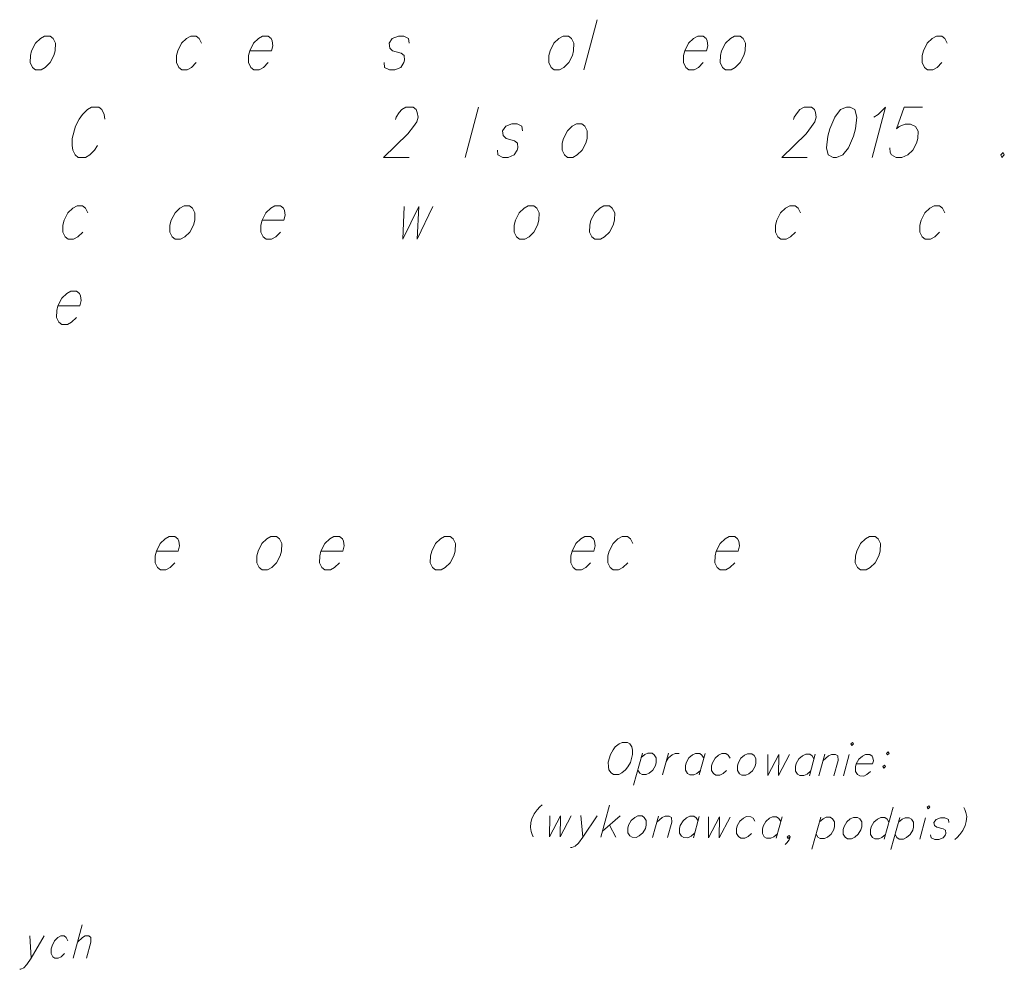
# Model space of a CAD drawing. Header units: metres. Extents: x 5555129 to 5556676, y 5635595 to 5636517.
# Tile 224 of 256: x 5556502 to 5556522, y 5635944 to 5635964. Entities that reach past the tile are written whole.
import ezdxf

# ---------------------------------------------------------------- set-up
doc = ezdxf.new("R2010")
doc.units = ezdxf.units.M
doc.header["$MEASUREMENT"] = 0
doc.layers.add('#RAMKA', color=7, linetype='Continuous', lineweight=18)

# ---------------------------------------------------------------- blocks, each defined once
blk = doc.blocks.new('*U2200')
at = {"layer": '#RAMKA', "color": 7, "linetype": 'ByBlock', "lineweight": 18}
blk.add_line((5555387.285, 5636186.343), (5555387.311, 5636185.882), dxfattribs=at)
at = {"layer": '#RAMKA', "color": 7, "linetype": 'ByBlock', "lineweight": 18, "flags": 128}
blk.add_lwpolyline([(5555387.584, 5636186.343), (5555387.311, 5636185.882), (5555387.226, 5636185.752), (5555387.159, 5636185.687), (5555387.1, 5636185.654), (5555387.076, 5636185.654)], dxfattribs=at)
blk = doc.blocks.new('*U2201')
at = {"layer": '#RAMKA', "color": 7, "linetype": 'ByBlock', "lineweight": 18}
blk.add_line((5555388.366, 5636186.571), (5555388.181, 5636185.882), dxfattribs=at)
at = {"layer": '#RAMKA', "color": 7, "linetype": 'ByBlock', "lineweight": 18, "flags": 128}
blk.add_lwpolyline([(5555388.27, 5636186.213), (5555388.37, 5636186.311), (5555388.429, 5636186.343), (5555388.504, 5636186.343), (5555388.545, 5636186.311), (5555388.543, 5636186.213), (5555388.455, 5636185.882)], dxfattribs=at)
blk = doc.blocks.new('*U2322')
at = {"layer": '#RAMKA', "color": 7, "linetype": 'ByBlock', "lineweight": 18}
blk.add_line((5555398.654, 5636188.829), (5555398.701, 5636188.386), dxfattribs=at)
at = {"layer": '#RAMKA', "color": 7, "linetype": 'ByBlock', "lineweight": 18, "flags": 128}
blk.add_lwpolyline([(5555398.992, 5636188.827), (5555398.701, 5636188.386), (5555398.611, 5636188.262), (5555398.537, 5636188.2), (5555398.472, 5636188.169), (5555398.444, 5636188.169)], dxfattribs=at)
blk = doc.blocks.new('*U2323')
at = {"layer": '#RAMKA', "color": 7, "linetype": 'ByBlock', "lineweight": 18}
for p, q in [((5555399.248, 5636189.044), (5555399.067, 5636188.384)), ((5555399.47, 5636188.824), (5555399.101, 5636188.509)), ((5555399.248, 5636188.633), (5555399.376, 5636188.382))]:
    blk.add_line(p, q, dxfattribs=at)
blk = doc.blocks.new('*U2324')
at = {"layer": '#RAMKA', "color": 7, "linetype": 'ByBlock', "lineweight": 18}
blk.add_line((5555400.257, 5636188.819), (5555400.135, 5636188.377), dxfattribs=at)
at = {"layer": '#RAMKA', "color": 7, "linetype": 'ByBlock', "lineweight": 18, "flags": 128}
blk.add_lwpolyline([(5555400.223, 5636188.694), (5555400.333, 5636188.787), (5555400.398, 5636188.818), (5555400.482, 5636188.817), (5555400.53, 5636188.786), (5555400.532, 5636188.692), (5555400.445, 5636188.375)], dxfattribs=at)
blk = doc.blocks.new('*U2325')
at = {"layer": '#RAMKA', "color": 7, "linetype": 'ByBlock', "lineweight": 18}
blk.add_line((5555401.101, 5636188.813), (5555400.979, 5636188.371), dxfattribs=at)
at = {"layer": '#RAMKA', "color": 7, "linetype": 'ByBlock', "lineweight": 18, "flags": 128}
blk.add_lwpolyline([(5555401.075, 5636188.72), (5555401.036, 5636188.782), (5555400.988, 5636188.814), (5555400.904, 5636188.814), (5555400.839, 5636188.784), (5555400.766, 5636188.722), (5555400.71, 5636188.623), (5555400.693, 5636188.561), (5555400.696, 5636188.467), (5555400.735, 5636188.404), (5555400.782, 5636188.373), (5555400.867, 5636188.372), (5555400.931, 5636188.403), (5555401.005, 5636188.465)], dxfattribs=at)
blk = doc.blocks.new('*U2326')
at = {"layer": '#RAMKA', "color": 7, "linetype": 'ByBlock', "lineweight": 18}
blk.add_line((5555402.81, 5636188.802), (5555402.689, 5636188.36), dxfattribs=at)
at = {"layer": '#RAMKA', "color": 7, "linetype": 'ByBlock', "lineweight": 18, "flags": 128}
blk.add_lwpolyline([(5555402.785, 5636188.708), (5555402.746, 5636188.771), (5555402.698, 5636188.803), (5555402.614, 5636188.803), (5555402.549, 5636188.772), (5555402.475, 5636188.71), (5555402.42, 5636188.612), (5555402.403, 5636188.549), (5555402.405, 5636188.456), (5555402.444, 5636188.393), (5555402.492, 5636188.361), (5555402.576, 5636188.361), (5555402.641, 5636188.391), (5555402.715, 5636188.453)], dxfattribs=at)
blk = doc.blocks.new('*U2327')
at = {"layer": '#RAMKA', "color": 7, "linetype": 'ByBlock', "lineweight": 18}
blk.add_line((5555403.607, 5636188.797), (5555403.426, 5636188.136), dxfattribs=at)
at = {"layer": '#RAMKA', "color": 7, "linetype": 'ByBlock', "lineweight": 18, "flags": 128}
blk.add_lwpolyline([(5555403.582, 5636188.703), (5555403.655, 5636188.765), (5555403.72, 5636188.796), (5555403.804, 5636188.795), (5555403.852, 5636188.764), (5555403.891, 5636188.701), (5555403.892, 5636188.602), (5555403.875, 5636188.54), (5555403.821, 5636188.446), (5555403.747, 5636188.384), (5555403.683, 5636188.353), (5555403.598, 5636188.354), (5555403.551, 5636188.385), (5555403.511, 5636188.448)], dxfattribs=at)
blk = doc.blocks.new('*U2328')
at = {"layer": '#RAMKA', "color": 7, "linetype": 'ByBlock', "lineweight": 18}
blk.add_line((5555405.102, 5636189.005), (5555404.92, 5636188.345), dxfattribs=at)
at = {"layer": '#RAMKA', "color": 7, "linetype": 'ByBlock', "lineweight": 18, "flags": 128}
blk.add_lwpolyline([(5555405.016, 5636188.693), (5555404.977, 5636188.756), (5555404.929, 5636188.788), (5555404.845, 5636188.788), (5555404.78, 5636188.757), (5555404.706, 5636188.695), (5555404.651, 5636188.597), (5555404.634, 5636188.534), (5555404.636, 5636188.441), (5555404.675, 5636188.378), (5555404.723, 5636188.346), (5555404.807, 5636188.346), (5555404.872, 5636188.377), (5555404.946, 5636188.439)], dxfattribs=at)
blk = doc.blocks.new('*U2329')
at = {"layer": '#RAMKA', "color": 7, "linetype": 'ByBlock', "lineweight": 18}
blk.add_line((5555405.238, 5636188.786), (5555405.057, 5636188.125), dxfattribs=at)
at = {"layer": '#RAMKA', "color": 7, "linetype": 'ByBlock', "lineweight": 18, "flags": 128}
blk.add_lwpolyline([(5555405.213, 5636188.692), (5555405.286, 5636188.754), (5555405.351, 5636188.785), (5555405.435, 5636188.784), (5555405.483, 5636188.753), (5555405.522, 5636188.69), (5555405.523, 5636188.591), (5555405.506, 5636188.529), (5555405.452, 5636188.435), (5555405.378, 5636188.373), (5555405.314, 5636188.342), (5555405.229, 5636188.343), (5555405.182, 5636188.375), (5555405.142, 5636188.437)], dxfattribs=at)
blk = doc.blocks.new('*U2330')
at = {"layer": '#RAMKA', "color": 7, "linetype": 'ByBlock', "lineweight": 18}
blk.add_line((5555405.773, 5636188.782), (5555405.651, 5636188.34), dxfattribs=at)
at = {"layer": '#RAMKA', "color": 7, "linetype": 'ByBlock', "lineweight": 18, "flags": 128}
blk.add_lwpolyline([(5555405.805, 5636189.001), (5555405.824, 5636188.969), (5555405.861, 5636189), (5555405.841, 5636189.032), (5555405.805, 5636189.001)], dxfattribs=at)
blk = doc.blocks.new('*U2331')
at = {"layer": '#RAMKA', "color": 7, "linetype": 'ByBlock', "lineweight": 18}
blk.add_line((5555399.929, 5636190.119), (5555399.747, 5636189.459), dxfattribs=at)
at = {"layer": '#RAMKA', "color": 7, "linetype": 'ByBlock', "lineweight": 18, "flags": 128}
blk.add_lwpolyline([(5555399.903, 5636190.025), (5555399.976, 5636190.087), (5555400.041, 5636190.118), (5555400.126, 5636190.117), (5555400.173, 5636190.086), (5555400.212, 5636190.023), (5555400.213, 5636189.924), (5555400.196, 5636189.862), (5555400.142, 5636189.768), (5555400.069, 5636189.706), (5555400.004, 5636189.676), (5555399.92, 5636189.676), (5555399.872, 5636189.708), (5555399.833, 5636189.77)], dxfattribs=at)
blk = doc.blocks.new('*U2332')
at = {"layer": '#RAMKA', "color": 7, "linetype": 'ByBlock', "lineweight": 18}
blk.add_line((5555400.463, 5636190.115), (5555400.341, 5636189.673), dxfattribs=at)
at = {"layer": '#RAMKA', "color": 7, "linetype": 'ByBlock', "lineweight": 18, "flags": 128}
blk.add_lwpolyline([(5555400.41, 5636189.923), (5555400.465, 5636190.021), (5555400.539, 5636190.083), (5555400.604, 5636190.114), (5555400.688, 5636190.114)], dxfattribs=at)
blk = doc.blocks.new('*U2333')
at = {"layer": '#RAMKA', "color": 7, "linetype": 'ByBlock', "lineweight": 18}
blk.add_line((5555401.222, 5636190.11), (5555401.101, 5636189.668), dxfattribs=at)
at = {"layer": '#RAMKA', "color": 7, "linetype": 'ByBlock', "lineweight": 18, "flags": 128}
blk.add_lwpolyline([(5555401.197, 5636190.017), (5555401.157, 5636190.079), (5555401.11, 5636190.111), (5555401.025, 5636190.112), (5555400.961, 5636190.081), (5555400.887, 5636190.019), (5555400.832, 5636189.92), (5555400.815, 5636189.858), (5555400.817, 5636189.764), (5555400.856, 5636189.701), (5555400.904, 5636189.67), (5555400.988, 5636189.669), (5555401.053, 5636189.7), (5555401.126, 5636189.762)], dxfattribs=at)
blk = doc.blocks.new('*U2334')
at = {"layer": '#RAMKA', "color": 7, "linetype": 'ByBlock', "lineweight": 18}
blk.add_line((5555403.495, 5636190.095), (5555403.373, 5636189.653), dxfattribs=at)
at = {"layer": '#RAMKA', "color": 7, "linetype": 'ByBlock', "lineweight": 18, "flags": 128}
blk.add_lwpolyline([(5555403.469, 5636190.002), (5555403.43, 5636190.064), (5555403.382, 5636190.096), (5555403.298, 5636190.096), (5555403.233, 5636190.066), (5555403.159, 5636190.004), (5555403.104, 5636189.905), (5555403.087, 5636189.843), (5555403.089, 5636189.749), (5555403.128, 5636189.686), (5555403.176, 5636189.655), (5555403.26, 5636189.654), (5555403.325, 5636189.685), (5555403.399, 5636189.747)], dxfattribs=at)
blk = doc.blocks.new('*U2335')
at = {"layer": '#RAMKA', "color": 7, "linetype": 'ByBlock', "lineweight": 18}
blk.add_line((5555403.691, 5636190.094), (5555403.57, 5636189.652), dxfattribs=at)
at = {"layer": '#RAMKA', "color": 7, "linetype": 'ByBlock', "lineweight": 18, "flags": 128}
blk.add_lwpolyline([(5555403.657, 5636189.969), (5555403.767, 5636190.062), (5555403.832, 5636190.093), (5555403.916, 5636190.092), (5555403.964, 5636190.061), (5555403.966, 5636189.967), (5555403.879, 5636189.65)], dxfattribs=at)
blk = doc.blocks.new('*U2336')
at = {"layer": '#RAMKA', "color": 7, "linetype": 'ByBlock', "lineweight": 18}
blk.add_line((5555404.198, 5636190.09), (5555404.076, 5636189.649), dxfattribs=at)
at = {"layer": '#RAMKA', "color": 7, "linetype": 'ByBlock', "lineweight": 18, "flags": 128}
blk.add_lwpolyline([(5555404.23, 5636190.309), (5555404.249, 5636190.278), (5555404.286, 5636190.309), (5555404.266, 5636190.34), (5555404.23, 5636190.309)], dxfattribs=at)
blk = doc.blocks.new('*U2337')
at = {"layer": '#RAMKA', "color": 7, "linetype": 'ByBlock', "lineweight": 18, "flags": 128}
for points in [[(5555405.001, 5636190.142), (5555404.964, 5636190.111), (5555404.984, 5636190.08), (5555405.02, 5636190.111), (5555405.001, 5636190.142)], [(5555404.926, 5636189.872), (5555404.89, 5636189.841), (5555404.909, 5636189.81), (5555404.946, 5636189.841), (5555404.926, 5636189.872)]]:
    blk.add_lwpolyline(points, dxfattribs=at)

msp = doc.modelspace()

# ---------------------------------------------------------------- linework, layer by layer
at = {"layer": '#RAMKA', "color": 7, "linetype": 'Continuous', "lineweight": 18}
for p, q in [((5556513.56616, 5635963.571), (5556513.28924, 5635962.5375)), ((5556511.11723, 5635961.76202), (5556510.8403, 5635960.72853))]:
    msp.add_line(p, q, dxfattribs=at)
at = {"layer": '#RAMKA', "color": 7, "linetype": 'Continuous', "lineweight": 18, "flags": 128}
for points in [[(5556502.16115, 5635963.22923), (5556502.07345, 5635963.18041), (5556501.97267, 5635963.08276), (5556501.89392, 5635962.92809), (5556501.86775, 5635962.83044), (5556501.86582, 5635962.68397), (5556501.91427, 5635962.58632), (5556501.9758, 5635962.5375), (5556502.08773, 5635962.5375), (5556502.17543, 5635962.58632), (5556502.27621, 5635962.68397), (5556502.35277, 5635962.83044), (5556502.37893, 5635962.92809), (5556502.38307, 5635963.08276), (5556502.33461, 5635963.18041), (5556502.27308, 5635963.22923), (5556502.16115, 5635963.22923)], [(5556505.39809, 5635963.08276), (5556505.34964, 5635963.18041), (5556505.2881, 5635963.22923), (5556505.17618, 5635963.22923), (5556505.08848, 5635963.18041), (5556504.98769, 5635963.08276), (5556504.90894, 5635962.92809), (5556504.88278, 5635962.83044), (5556504.88084, 5635962.68397), (5556504.92929, 5635962.58632), (5556504.99083, 5635962.5375), (5556505.10275, 5635962.5375), (5556505.19045, 5635962.58632), (5556505.29123, 5635962.68397)], [(5556506.39457, 5635962.92809), (5556506.84227, 5635962.92809), (5556506.87063, 5635963.03394), (5556506.85949, 5635963.13158), (5556506.83526, 5635963.18041), (5556506.77373, 5635963.22923), (5556506.6618, 5635963.22923), (5556506.5741, 5635963.18041), (5556506.47332, 5635963.08276), (5556506.39457, 5635962.92809), (5556506.3684, 5635962.83044), (5556506.36647, 5635962.68397), (5556506.41492, 5635962.58632), (5556506.47645, 5635962.5375), (5556506.58838, 5635962.5375), (5556506.67608, 5635962.58632), (5556506.77686, 5635962.68397)], [(5556509.68396, 5635963.08276), (5556509.67282, 5635963.18041), (5556509.57397, 5635963.22923), (5556509.46205, 5635963.22923), (5556509.33704, 5635963.18041), (5556509.27357, 5635963.08276), (5556509.28471, 5635962.98511), (5556509.34405, 5635962.92809), (5556509.51751, 5635962.87927), (5556509.57904, 5635962.83044), (5556509.59019, 5635962.73279), (5556509.57711, 5635962.68397), (5556509.51363, 5635962.58632), (5556509.38862, 5635962.5375), (5556509.2767, 5635962.5375), (5556509.17785, 5635962.58632), (5556509.16671, 5635962.68397)], [(5556512.8623, 5635963.22923), (5556512.7746, 5635963.18041), (5556512.67382, 5635963.08276), (5556512.59507, 5635962.92809), (5556512.56891, 5635962.83044), (5556512.56697, 5635962.68397), (5556512.61542, 5635962.58632), (5556512.67696, 5635962.5375), (5556512.78888, 5635962.5375), (5556512.87658, 5635962.58632), (5556512.97736, 5635962.68397), (5556513.05392, 5635962.83044), (5556513.08008, 5635962.92809), (5556513.08422, 5635963.08276), (5556513.03577, 5635963.18041), (5556512.97423, 5635963.22923), (5556512.8623, 5635963.22923)], [(5556515.37335, 5635962.92809), (5556515.82105, 5635962.92809), (5556515.84941, 5635963.03394), (5556515.83827, 5635963.13158), (5556515.81404, 5635963.18041), (5556515.75251, 5635963.22923), (5556515.64058, 5635963.22923), (5556515.55288, 5635963.18041), (5556515.4521, 5635963.08276), (5556515.37335, 5635962.92809), (5556515.34718, 5635962.83044), (5556515.34524, 5635962.68397), (5556515.3937, 5635962.58632), (5556515.45523, 5635962.5375), (5556515.56716, 5635962.5375), (5556515.65486, 5635962.58632), (5556515.75564, 5635962.68397)], [(5556516.4021, 5635963.22923), (5556516.3144, 5635963.18041), (5556516.21362, 5635963.08276), (5556516.13486, 5635962.92809), (5556516.1087, 5635962.83044), (5556516.10676, 5635962.68397), (5556516.15521, 5635962.58632), (5556516.21675, 5635962.5375), (5556516.32868, 5635962.5375), (5556516.41637, 5635962.58632), (5556516.51716, 5635962.68397), (5556516.59371, 5635962.83044), (5556516.61988, 5635962.92809), (5556516.62401, 5635963.08276), (5556516.57556, 5635963.18041), (5556516.51402, 5635963.22923), (5556516.4021, 5635963.22923)], [(5556520.78898, 5635963.08276), (5556520.74053, 5635963.18041), (5556520.67899, 5635963.22923), (5556520.56706, 5635963.22923), (5556520.47937, 5635963.18041), (5556520.37858, 5635963.08276), (5556520.29983, 5635962.92809), (5556520.27367, 5635962.83044), (5556520.27173, 5635962.68397), (5556520.32018, 5635962.58632), (5556520.38172, 5635962.5375), (5556520.49364, 5635962.5375), (5556520.58134, 5635962.58632), (5556520.68212, 5635962.68397)], [(5556503.40252, 5635961.51791), (5556503.39137, 5635961.61555), (5556503.34292, 5635961.7132), (5556503.28138, 5635961.76202), (5556503.13215, 5635961.76202), (5556503.04445, 5635961.7132), (5556502.94367, 5635961.61555), (5556502.87393, 5635961.51791), (5556502.79737, 5635961.37144), (5556502.72976, 5635961.11912), (5556502.72783, 5635960.97265), (5556502.74524, 5635960.875), (5556502.79369, 5635960.77735), (5556502.85522, 5635960.72853), (5556503.00446, 5635960.72853), (5556503.09216, 5635960.77735), (5556503.19294, 5635960.875), (5556503.25641, 5635960.97265)], [(5556509.40213, 5635961.50971), (5556509.41521, 5635961.55853), (5556509.47868, 5635961.65618), (5556509.53127, 5635961.7132), (5556509.61897, 5635961.76202), (5556509.76821, 5635961.76202), (5556509.82974, 5635961.7132), (5556509.85177, 5635961.65618), (5556509.86918, 5635961.55853), (5556509.84302, 5635961.46088), (5556509.77328, 5635961.36324), (5556509.65941, 5635961.21676), (5556509.1555, 5635960.72853), (5556509.68409, 5635960.72853)], [(5556517.62014, 5635961.50971), (5556517.63322, 5635961.55853), (5556517.69669, 5635961.65618), (5556517.74928, 5635961.7132), (5556517.83698, 5635961.76202), (5556517.98622, 5635961.76202), (5556518.04775, 5635961.7132), (5556518.06978, 5635961.65618), (5556518.08719, 5635961.55853), (5556518.06103, 5635961.46088), (5556517.99129, 5635961.36324), (5556517.87742, 5635961.21676), (5556517.37351, 5635960.72853), (5556517.9021, 5635960.72853)], [(5556518.71052, 5635961.76202), (5556518.58551, 5635961.7132), (5556518.46945, 5635961.55853), (5556518.36663, 5635961.31441), (5556518.32739, 5635961.16794), (5556518.29938, 5635960.92382), (5556518.33475, 5635960.77735), (5556518.4336, 5635960.72853), (5556518.50821, 5635960.72853), (5556518.63322, 5635960.77735), (5556518.75326, 5635960.92382), (5556518.85598, 5635961.16794), (5556518.89522, 5635961.31441), (5556518.92332, 5635961.55853), (5556518.88398, 5635961.7132), (5556518.78514, 5635961.76202), (5556518.71052, 5635961.76202)], [(5556519.27444, 5635961.55853), (5556519.36434, 5635961.61555), (5556519.51551, 5635961.76202), (5556519.23859, 5635960.72853)], [(5556520.27703, 5635961.76202), (5556519.90394, 5635961.76202), (5556519.7467, 5635961.31441), (5556519.79709, 5635961.36324), (5556519.9221, 5635961.41206), (5556520.03402, 5635961.41206), (5556520.13287, 5635961.36324), (5556520.18759, 5635961.26559), (5556520.18565, 5635961.11912), (5556520.15948, 5635961.02147), (5556520.08293, 5635960.875), (5556519.97588, 5635960.77735), (5556519.85087, 5635960.72853), (5556519.73895, 5635960.72853), (5556519.6401, 5635960.77735), (5556519.61587, 5635960.82618), (5556519.60473, 5635960.92382)], [(5556512.02443, 5635961.27379), (5556512.01328, 5635961.37144), (5556511.91444, 5635961.42026), (5556511.80251, 5635961.42026), (5556511.6775, 5635961.37144), (5556511.61403, 5635961.27379), (5556511.62517, 5635961.17614), (5556511.68451, 5635961.11912), (5556511.85797, 5635961.07029), (5556511.91951, 5635961.02147), (5556511.93065, 5635960.92382), (5556511.91757, 5635960.875), (5556511.8541, 5635960.77735), (5556511.72909, 5635960.72853), (5556511.61716, 5635960.72853), (5556511.51832, 5635960.77735), (5556511.50717, 5635960.875)], [(5556513.139, 5635961.42026), (5556513.0513, 5635961.37144), (5556512.95052, 5635961.27379), (5556512.87176, 5635961.11912), (5556512.8456, 5635961.02147), (5556512.84366, 5635960.875), (5556512.89212, 5635960.77735), (5556512.95365, 5635960.72853), (5556513.06558, 5635960.72853), (5556513.15328, 5635960.77735), (5556513.25406, 5635960.875), (5556513.33061, 5635961.02147), (5556513.35678, 5635961.11912), (5556513.36091, 5635961.27379), (5556513.31246, 5635961.37144), (5556513.25093, 5635961.42026), (5556513.139, 5635961.42026)], [(5556521.94409, 5635960.82618), (5556521.8937, 5635960.77735), (5556521.91793, 5635960.72853), (5556521.96832, 5635960.77735), (5556521.94409, 5635960.82618)], [(5556503.05396, 5635959.58306), (5556503.00551, 5635959.68071), (5556502.94397, 5635959.72953), (5556502.83205, 5635959.72953), (5556502.74435, 5635959.68071), (5556502.64357, 5635959.58306), (5556502.56481, 5635959.42839), (5556502.53865, 5635959.33074), (5556502.53671, 5635959.18427), (5556502.58516, 5635959.08662), (5556502.6467, 5635959.0378), (5556502.75863, 5635959.0378), (5556502.84633, 5635959.08662), (5556502.94711, 5635959.18427)], [(5556505.04188, 5635959.72953), (5556504.95418, 5635959.68071), (5556504.8534, 5635959.58306), (5556504.77465, 5635959.42839), (5556504.74848, 5635959.33074), (5556504.74655, 5635959.18427), (5556504.795, 5635959.08662), (5556504.85653, 5635959.0378), (5556504.96846, 5635959.0378), (5556505.05616, 5635959.08662), (5556505.15694, 5635959.18427), (5556505.2335, 5635959.33074), (5556505.25966, 5635959.42839), (5556505.2638, 5635959.58306), (5556505.21534, 5635959.68071), (5556505.15381, 5635959.72953), (5556505.04188, 5635959.72953)], [(5556506.6488, 5635959.42839), (5556507.09651, 5635959.42839), (5556507.12487, 5635959.53423), (5556507.11372, 5635959.63188), (5556507.0895, 5635959.68071), (5556507.02796, 5635959.72953), (5556506.91604, 5635959.72953), (5556506.82834, 5635959.68071), (5556506.72755, 5635959.58306), (5556506.6488, 5635959.42839), (5556506.62264, 5635959.33074), (5556506.6207, 5635959.18427), (5556506.66915, 5635959.08662), (5556506.73069, 5635959.0378), (5556506.84261, 5635959.0378), (5556506.93031, 5635959.08662), (5556507.03109, 5635959.18427)], [(5556509.58472, 5635959.71351), (5556509.5555, 5635959.0378), (5556509.88242, 5635959.71351), (5556509.84713, 5635959.0378), (5556510.17395, 5635959.71351)], [(5556512.14465, 5635959.72953), (5556512.05695, 5635959.68071), (5556511.95617, 5635959.58306), (5556511.87742, 5635959.42839), (5556511.85125, 5635959.33074), (5556511.84932, 5635959.18427), (5556511.89777, 5635959.08662), (5556511.9593, 5635959.0378), (5556512.07123, 5635959.0378), (5556512.15893, 5635959.08662), (5556512.25971, 5635959.18427), (5556512.33627, 5635959.33074), (5556512.36243, 5635959.42839), (5556512.36657, 5635959.58306), (5556512.31811, 5635959.68071), (5556512.25658, 5635959.72953), (5556512.14465, 5635959.72953)], [(5556513.70499, 5635959.72953), (5556513.61729, 5635959.68071), (5556513.51651, 5635959.58306), (5556513.43776, 5635959.42839), (5556513.41159, 5635959.33074), (5556513.40966, 5635959.18427), (5556513.45811, 5635959.08662), (5556513.51964, 5635959.0378), (5556513.63157, 5635959.0378), (5556513.71927, 5635959.08662), (5556513.82005, 5635959.18427), (5556513.89661, 5635959.33074), (5556513.92277, 5635959.42839), (5556513.92691, 5635959.58306), (5556513.87845, 5635959.68071), (5556513.81692, 5635959.72953), (5556513.70499, 5635959.72953)], [(5556517.76227, 5635959.58306), (5556517.71381, 5635959.68071), (5556517.65228, 5635959.72953), (5556517.54035, 5635959.72953), (5556517.45265, 5635959.68071), (5556517.35187, 5635959.58306), (5556517.27312, 5635959.42839), (5556517.24695, 5635959.33074), (5556517.24501, 5635959.18427), (5556517.29347, 5635959.08662), (5556517.355, 5635959.0378), (5556517.46693, 5635959.0378), (5556517.55463, 5635959.08662), (5556517.65541, 5635959.18427)], [(5556520.73988, 5635959.58306), (5556520.69143, 5635959.68071), (5556520.6299, 5635959.72953), (5556520.51797, 5635959.72953), (5556520.43027, 5635959.68071), (5556520.32949, 5635959.58306), (5556520.25073, 5635959.42839), (5556520.22457, 5635959.33074), (5556520.22263, 5635959.18427), (5556520.27108, 5635959.08662), (5556520.33262, 5635959.0378), (5556520.44455, 5635959.0378), (5556520.53225, 5635959.08662), (5556520.63303, 5635959.18427)], [(5556502.43766, 5635957.66466), (5556502.88536, 5635957.66466), (5556502.91372, 5635957.77051), (5556502.90258, 5635957.86816), (5556502.87835, 5635957.91698), (5556502.81682, 5635957.9658), (5556502.70489, 5635957.9658), (5556502.61719, 5635957.91698), (5556502.51641, 5635957.81933), (5556502.43766, 5635957.66466), (5556502.41149, 5635957.56702), (5556502.40955, 5635957.42054), (5556502.45801, 5635957.3229), (5556502.51954, 5635957.27407), (5556502.63147, 5635957.27407), (5556502.71917, 5635957.3229), (5556502.81995, 5635957.42054)], [(5556504.46828, 5635952.59955), (5556504.91599, 5635952.59955), (5556504.94435, 5635952.70539), (5556504.9332, 5635952.80304), (5556504.90898, 5635952.85186), (5556504.84744, 5635952.90069), (5556504.73552, 5635952.90069), (5556504.64782, 5635952.85186), (5556504.54703, 5635952.75422), (5556504.46828, 5635952.59955), (5556504.44212, 5635952.5019), (5556504.44018, 5635952.35543), (5556504.48863, 5635952.25778), (5556504.55017, 5635952.20896), (5556504.66209, 5635952.20896), (5556504.74979, 5635952.25778), (5556504.85058, 5635952.35543)], [(5556506.83352, 5635952.90069), (5556506.74582, 5635952.85186), (5556506.64504, 5635952.75422), (5556506.56629, 5635952.59955), (5556506.54012, 5635952.5019), (5556506.53818, 5635952.35543), (5556506.58664, 5635952.25778), (5556506.64817, 5635952.20896), (5556506.7601, 5635952.20896), (5556506.8478, 5635952.25778), (5556506.94858, 5635952.35543), (5556507.02514, 5635952.5019), (5556507.0513, 5635952.59955), (5556507.05544, 5635952.75422), (5556507.00698, 5635952.85186), (5556506.94545, 5635952.90069), (5556506.83352, 5635952.90069)], [(5556507.86547, 5635952.59955), (5556508.31317, 5635952.59955), (5556508.34153, 5635952.70539), (5556508.33039, 5635952.80304), (5556508.30616, 5635952.85186), (5556508.24463, 5635952.90069), (5556508.1327, 5635952.90069), (5556508.045, 5635952.85186), (5556507.94422, 5635952.75422), (5556507.86547, 5635952.59955), (5556507.8393, 5635952.5019), (5556507.83736, 5635952.35543), (5556507.88582, 5635952.25778), (5556507.94735, 5635952.20896), (5556508.05928, 5635952.20896), (5556508.14698, 5635952.25778), (5556508.24776, 5635952.35543)], [(5556510.41725, 5635952.90069), (5556510.32955, 5635952.85186), (5556510.22877, 5635952.75422), (5556510.15002, 5635952.59955), (5556510.12385, 5635952.5019), (5556510.12191, 5635952.35543), (5556510.17037, 5635952.25778), (5556510.2319, 5635952.20896), (5556510.34383, 5635952.20896), (5556510.43153, 5635952.25778), (5556510.53231, 5635952.35543), (5556510.60886, 5635952.5019), (5556510.63503, 5635952.59955), (5556510.63916, 5635952.75422), (5556510.59071, 5635952.85186), (5556510.52918, 5635952.90069), (5556510.41725, 5635952.90069)], [(5556513.04684, 5635952.59955), (5556513.49455, 5635952.59955), (5556513.52291, 5635952.70539), (5556513.51177, 5635952.80304), (5556513.48754, 5635952.85186), (5556513.42601, 5635952.90069), (5556513.31408, 5635952.90069), (5556513.22638, 5635952.85186), (5556513.1256, 5635952.75422), (5556513.04684, 5635952.59955), (5556513.02068, 5635952.5019), (5556513.01874, 5635952.35543), (5556513.0672, 5635952.25778), (5556513.12873, 5635952.20896), (5556513.24066, 5635952.20896), (5556513.32836, 5635952.25778), (5556513.42914, 5635952.35543)], [(5556514.30378, 5635952.75422), (5556514.25532, 5635952.85186), (5556514.19379, 5635952.90069), (5556514.08186, 5635952.90069), (5556513.99416, 5635952.85186), (5556513.89338, 5635952.75422), (5556513.81463, 5635952.59955), (5556513.78846, 5635952.5019), (5556513.78652, 5635952.35543), (5556513.83498, 5635952.25778), (5556513.89651, 5635952.20896), (5556514.00844, 5635952.20896), (5556514.09614, 5635952.25778), (5556514.19692, 5635952.35543)], [(5556516.02446, 5635952.59955), (5556516.47217, 5635952.59955), (5556516.50053, 5635952.70539), (5556516.48938, 5635952.80304), (5556516.46516, 5635952.85186), (5556516.40362, 5635952.90069), (5556516.2917, 5635952.90069), (5556516.204, 5635952.85186), (5556516.10321, 5635952.75422), (5556516.02446, 5635952.59955), (5556515.9983, 5635952.5019), (5556515.99636, 5635952.35543), (5556516.04481, 5635952.25778), (5556516.10635, 5635952.20896), (5556516.21827, 5635952.20896), (5556516.30597, 5635952.25778), (5556516.40676, 5635952.35543)], [(5556519.18853, 5635952.90069), (5556519.10083, 5635952.85186), (5556519.00004, 5635952.75422), (5556518.92129, 5635952.59955), (5556518.89513, 5635952.5019), (5556518.89319, 5635952.35543), (5556518.94164, 5635952.25778), (5556519.00318, 5635952.20896), (5556519.1151, 5635952.20896), (5556519.2028, 5635952.25778), (5556519.30359, 5635952.35543), (5556519.38014, 5635952.5019), (5556519.40631, 5635952.59955), (5556519.41044, 5635952.75422), (5556519.36199, 5635952.85186), (5556519.30045, 5635952.90069), (5556519.18853, 5635952.90069)], [(5556514.08225, 5635948.64774), (5556514.01743, 5635948.61693), (5556513.9393, 5635948.55495), (5556513.89402, 5635948.49275), (5556513.84016, 5635948.39937), (5556513.79582, 5635948.23818), (5556513.7982, 5635948.14442), (5556513.80916, 5635948.08185), (5556513.85297, 5635948.01906), (5556513.90063, 5635947.9875), (5556514.01312, 5635947.98675), (5556514.07794, 5635948.01757), (5556514.15134, 5635948.07957), (5556514.19663, 5635948.14177), (5556514.25049, 5635948.23516), (5556514.29483, 5635948.39635), (5556514.29245, 5635948.49011), (5556514.28149, 5635948.55268), (5556514.2424, 5635948.61543), (5556514.19474, 5635948.647), (5556514.08225, 5635948.64774)], [(5556516.30716, 5635948.32048), (5556516.26808, 5635948.38324), (5556516.22041, 5635948.4148), (5556516.13605, 5635948.41536), (5556516.07122, 5635948.38455), (5556515.99782, 5635948.32254), (5556515.94252, 5635948.22391), (5556515.92536, 5635948.16153), (5556515.92774, 5635948.06777), (5556515.96682, 5635948.00502), (5556516.01449, 5635947.97345), (5556516.09885, 5635947.97289), (5556516.16367, 5635948.00371), (5556516.23708, 5635948.06572)], [(5556516.67029, 5635948.41181), (5556516.60547, 5635948.381), (5556516.53206, 5635948.31899), (5556516.47676, 5635948.22037), (5556516.4596, 5635948.15798), (5556516.46198, 5635948.06422), (5556516.50106, 5635948.00147), (5556516.54873, 5635947.96991), (5556516.63309, 5635947.96934), (5556516.69792, 5635948.00016), (5556516.77132, 5635948.06217), (5556516.82518, 5635948.15556), (5556516.84234, 5635948.21794), (5556516.8414, 5635948.31693), (5556516.80232, 5635948.37969), (5556516.75465, 5635948.41125), (5556516.67029, 5635948.41181)], [(5556517.0893, 5635948.39878), (5556517.085, 5635947.96634), (5556517.31369, 5635948.39729), (5556517.30482, 5635947.96488), (5556517.53343, 5635948.39583)], [(5556518.91303, 5635948.20418), (5556519.2505, 5635948.20194), (5556519.2691, 5635948.26956), (5556519.25814, 5635948.33213), (5556519.23859, 5635948.36351), (5556519.19093, 5635948.39507), (5556519.10656, 5635948.39563), (5556519.04174, 5635948.36481), (5556518.96834, 5635948.30281), (5556518.91303, 5635948.20418), (5556518.89587, 5635948.1418), (5556518.89826, 5635948.04804), (5556518.93734, 5635947.98528), (5556518.985, 5635947.95372), (5556519.06937, 5635947.95316), (5556519.13419, 5635947.98398), (5556519.2076, 5635948.04599)], [(5556512.42898, 5635947.36088), (5556512.38004, 5635947.31954), (5556512.32539, 5635947.25741), (5556512.26501, 5635947.17448), (5556512.21766, 5635947.07063), (5556512.1962, 5635946.99262), (5556512.18635, 5635946.88852), (5556512.20097, 5635946.8051), (5556512.2213, 5635946.74247), (5556512.24736, 5635946.70063)], [(5556521.13074, 5635947.30307), (5556521.1568, 5635947.26123), (5556521.17713, 5635947.1986), (5556521.19175, 5635947.11518), (5556521.1819, 5635947.01108), (5556521.16044, 5635946.93307), (5556521.11309, 5635946.82922), (5556521.05271, 5635946.7463), (5556520.99806, 5635946.68416), (5556520.94912, 5635946.64282)], [(5556512.58635, 5635947.13084), (5556512.58206, 5635946.69841), (5556512.81075, 5635947.12935), (5556512.80187, 5635946.69695), (5556513.03049, 5635947.12789)], [(5556514.40677, 5635947.129), (5556514.34194, 5635947.09819), (5556514.26854, 5635947.03618), (5556514.21324, 5635946.93755), (5556514.19608, 5635946.87517), (5556514.19846, 5635946.78141), (5556514.23754, 5635946.71866), (5556514.2852, 5635946.68709), (5556514.36957, 5635946.68653), (5556514.43439, 5635946.71735), (5556514.5078, 5635946.77936), (5556514.56166, 5635946.87274), (5556514.57882, 5635946.93513), (5556514.57788, 5635947.03412), (5556514.53879, 5635947.09688), (5556514.49113, 5635947.12844), (5556514.40677, 5635947.129)], [(5556515.86628, 5635947.10905), (5556515.86199, 5635946.67662), (5556516.09068, 5635947.10756), (5556516.0818, 5635946.67516), (5556516.31042, 5635947.1061)], [(5556516.82202, 5635947.01922), (5556516.78294, 5635947.08197), (5556516.73528, 5635947.11353), (5556516.65091, 5635947.1141), (5556516.58609, 5635947.08328), (5556516.51269, 5635947.02127), (5556516.45738, 5635946.92265), (5556516.44022, 5635946.86026), (5556516.4426, 5635946.76651), (5556516.48169, 5635946.70375), (5556516.52935, 5635946.67219), (5556516.61372, 5635946.67162), (5556516.67854, 5635946.70244), (5556516.75194, 5635946.76445)], [(5556518.85371, 5635947.09946), (5556518.78889, 5635947.06864), (5556518.71549, 5635947.00664), (5556518.66018, 5635946.90801), (5556518.64302, 5635946.84563), (5556518.6454, 5635946.75187), (5556518.68449, 5635946.68912), (5556518.73215, 5635946.65755), (5556518.81652, 5635946.65699), (5556518.88134, 5635946.68781), (5556518.95474, 5635946.74982), (5556519.00861, 5635946.8432), (5556519.02577, 5635946.90558), (5556519.02482, 5635947.00458), (5556518.98574, 5635947.06734), (5556518.93808, 5635947.0989), (5556518.85371, 5635947.09946)], [(5556520.82462, 5635946.99263), (5556520.81366, 5635947.05519), (5556520.73787, 5635947.08694), (5556520.65351, 5635947.08751), (5556520.56056, 5635947.05687), (5556520.51528, 5635946.99468), (5556520.52624, 5635946.93211), (5556520.57246, 5635946.89531), (5556520.70449, 5635946.86318), (5556520.75216, 5635946.83162), (5556520.76312, 5635946.76905), (5556520.75454, 5635946.73786), (5556520.70926, 5635946.67567), (5556520.61631, 5635946.64503), (5556520.53194, 5635946.6456), (5556520.45616, 5635946.67735), (5556520.4452, 5635946.73992)], [(5556517.54559, 5635946.69668), (5556517.50889, 5635946.66568), (5556517.48935, 5635946.69706), (5556517.52605, 5635946.72806), (5556517.54559, 5635946.69668), (5556517.52843, 5635946.6343), (5556517.48315, 5635946.57211), (5556517.44501, 5635946.53586)], [(5556502.64081, 5635944.55304), (5556502.60851, 5635944.61813), (5556502.56749, 5635944.65068), (5556502.49287, 5635944.65068), (5556502.43441, 5635944.61813), (5556502.36722, 5635944.55304), (5556502.31472, 5635944.44992), (5556502.29727, 5635944.38482), (5556502.29598, 5635944.28718), (5556502.32828, 5635944.22208), (5556502.36931, 5635944.18953), (5556502.44392, 5635944.18953), (5556502.50239, 5635944.22208), (5556502.56958, 5635944.28718)]]:
    msp.add_lwpolyline(points, dxfattribs=at)

# ---------------------------------------------------------------- block references
at = {"layer": '#RAMKA', "color": 7, "linetype": 'Continuous', "lineweight": 18}
for name in ['*U2336', '*U2331', '*U2332', '*U2333', '*U2334', '*U2335', '*U2337', '*U2323', '*U2328', '*U2330', '*U2322', '*U2324', '*U2325', '*U2326', '*U2327', '*U2329', '*U2201', '*U2200']:
    msp.add_blockref(name, (1114.57154, -241.69257), dxfattribs=at)

doc.saveas('drawing.dxf')
